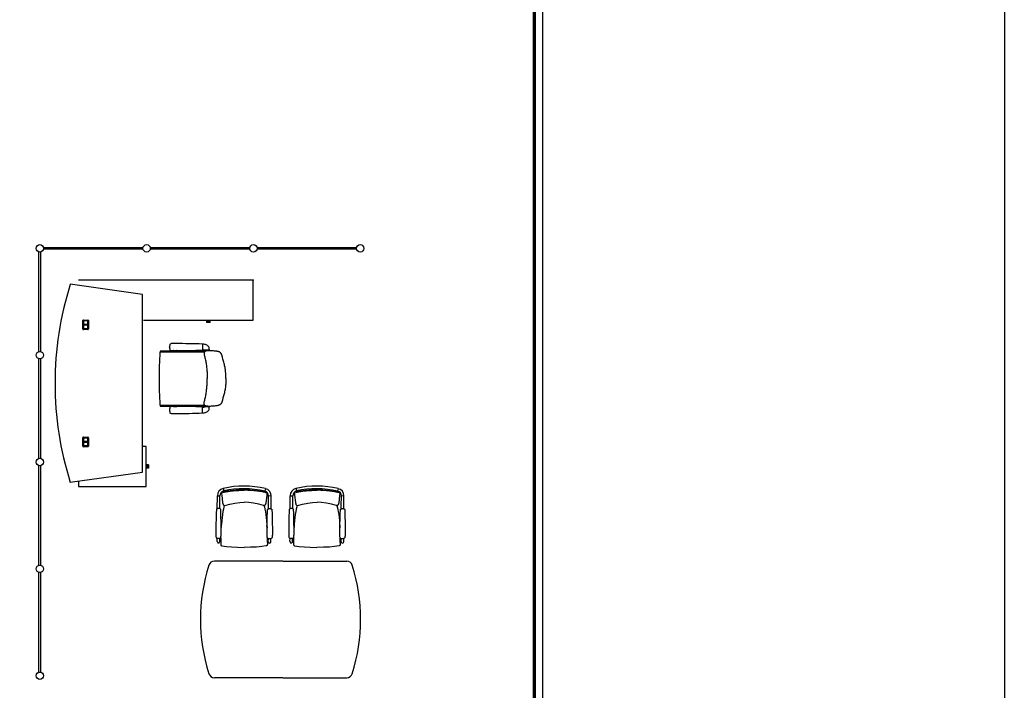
# Model space of a CAD drawing. Header units: millimetres. Extents: x 391350 to 515311, y -283575 to -199836.
# Tile 19 of 102: x 439833 to 449973, y -279218 to -272314. Entities that reach past the tile are written whole.
import ezdxf

# ---------------------------------------------------------------- set-up
doc = ezdxf.new("R2010")
doc.units = ezdxf.units.MM

msp = doc.modelspace()

# ---------------------------------------------------------------- linework, layer by layer
at = {"color": 0}
for p, q in [((445133, -250501), (445133, -280880)), ((445142, -250501), (445142, -280880)), ((445217, -250501), (445217, -280930)), ((445120, -260298), (445120, -280880)), ((440077, -274659), (441102, -274659)), ((441102, -274676), (440077, -274676)), ((441177, -274659), (442202, -274659)), ((442202, -274676), (441177, -274676)), ((442277, -274659), (443302, -274659)), ((443302, -274676), (442277, -274676)), ((440031, -275730), (440031, -274705)), ((440048, -274705), (440048, -275730)), ((441097, -275143), (440354, -275038)), ((442237, -274997), (440437, -274997)), ((442237, -275407), (442237, -274997)), ((441097, -276973), (441097, -275143)), ((440483, -275498), (440483, -275412)), ((440489, -275406), (440535, -275406)), ((440489, -275414), (440489, -275496)), ((440490, -275414), (440490, -275454)), ((440535, -275452), (440490, -275452)), ((440535, -275454), (440490, -275454)), ((440490, -275455), (440535, -275455)), ((440490, -275496), (440490, -275455)), ((440490, -275457), (440535, -275457)), ((440491, -275412), (440533, -275412)), ((440533, -275412), (440491, -275412)), ((440535, -275496), (440535, -275414)), ((440535, -275414), (440535, -275454)), ((440535, -275455), (440535, -275496)), ((440541, -275412), (440541, -275498)), ((441107, -275407), (442237, -275407)), ((441761, -275420), (441761, -275407)), ((441795, -275420), (441761, -275420)), ((441761, -275432), (441761, -275420)), ((441794, -275432), (441761, -275432)), ((441794, -275432), (441794, -275420)), ((441795, -275420), (441795, -275407)), ((440535, -275504), (440489, -275504)), ((440533, -275497), (440491, -275497)), ((440491, -275498), (440533, -275498)), ((441376, -275684, 0), (441376, -275683, 0)), ((441376, -275684, 0), (441376, -275685, 0)), ((441716, -275654, 0), (441716, -275715, 0)), ((441716, -275654, 0), (441719, -275654, 0)), ((441279, -275725), (441282, -275732)), ((441281, -275722), (441415, -275722)), ((441284, -275732), (441738, -275732)), ((441419, -275721), (441419, -275721)), ((441422, -275719), (441448, -275719)), ((441452, -275721), (441452, -275721)), ((441455, -275722), (441746, -275722)), ((441716, -275714, 0), (441730, -275714, 0)), ((441785, -275718, 0), (441746, -275718, 0)), ((441751, -275718, 0), (441756, -275721, 0)), ((441756, -275718, 0), (441776, -275718, 0)), ((441756, -275721, 0), (441759, -275721, 0)), ((441760, -275718, 0), (441759, -275718, 0)), ((441759, -275721, 0), (441773, -275721, 0)), ((441772, -275718, 0), (441760, -275718, 0)), ((441772, -275718, 0), (441774, -275718, 0)), ((441773, -275721, 0), (441776, -275721, 0)), ((441781, -275718, 0), (441776, -275721, 0)), ((440031, -276830), (440031, -275805)), ((440048, -275805), (440048, -276830)), ((441957, -276008), (441957, -276008)), ((441957, -276008), (441957, -276008)), ((441279, -276291), (441282, -276284)), ((441281, -276294), (441415, -276294)), ((441284, -276284), (441738, -276284)), ((441419, -276296), (441419, -276296)), ((441422, -276297), (441448, -276297)), ((441452, -276296), (441452, -276296)), ((441455, -276294), (441746, -276294)), ((441716, -276363, 0), (441716, -276302, 0)), ((441716, -276302, 0), (441730, -276302, 0)), ((441785, -276298, 0), (441746, -276298, 0)), ((441751, -276298, 0), (441756, -276295, 0)), ((441756, -276295, 0), (441759, -276295, 0)), ((441756, -276298, 0), (441776, -276298, 0)), ((441759, -276295, 0), (441773, -276295, 0)), ((441760, -276298, 0), (441759, -276298, 0)), ((441772, -276298, 0), (441760, -276298, 0)), ((441772, -276298, 0), (441774, -276298, 0)), ((441773, -276295, 0), (441776, -276295, 0)), ((441781, -276298, 0), (441776, -276295, 0)), ((441376, -276332, 0), (441376, -276331, 0)), ((441376, -276332, 0), (441376, -276333, 0)), ((441716, -276362, 0), (441719, -276362, 0)), ((440483, -276704), (440483, -276618)), ((440489, -276612), (440535, -276612)), ((440489, -276620), (440489, -276702)), ((440535, -276710), (440489, -276710)), ((440490, -276620), (440490, -276660)), ((440535, -276658), (440490, -276658)), ((440535, -276660), (440490, -276660)), ((440490, -276661), (440535, -276661)), ((440490, -276702), (440490, -276661)), ((440490, -276663), (440535, -276663)), ((440491, -276618), (440533, -276618)), ((440533, -276618), (440491, -276618)), ((440533, -276703), (440491, -276703)), ((440491, -276704), (440533, -276704)), ((440535, -276620), (440535, -276660)), ((440535, -276702), (440535, -276620)), ((440535, -276661), (440535, -276702)), ((440541, -276618), (440541, -276704)), ((441134, -276708), (441097, -276708)), ((441134, -277119), (441134, -276708)), ((440031, -277930), (440031, -276905)), ((440048, -276905), (440048, -277930)), ((441147, -276896), (441134, -276896)), ((441147, -276896), (441147, -276930)), ((441159, -276896), (441147, -276896)), ((441159, -276896), (441159, -276930)), ((440354, -277077), (441097, -276973)), ((441147, -276930), (441134, -276930)), ((441159, -276930), (441147, -276930)), ((440437, -277065), (440437, -277119)), ((440437, -277119), (441134, -277119)), ((441868, -277349, 0), (441869, -277215, 0)), ((441869, -277215, 0), (441895, -277215, 0)), ((441895, -277317, 0), (441895, -277215, 0)), ((441913, -277185, 0), (441912, -277194, 0)), ((441914, -277182, 0), (441913, -277183, 0)), ((441913, -277183, 0), (441913, -277185, 0)), ((441913, -277185, 0), (441913, -277185, 0)), ((441916, -277181, 0), (441914, -277182, 0)), ((441925, -277177, 0), (441925, -277177, 0)), ((441929, -277140, 0), (441934, -277166, 0)), ((442363, -277142, 0), (442357, -277168, 0)), ((442367, -277179, 0), (442367, -277179, 0)), ((442376, -277183, 0), (442377, -277184, 0)), ((442377, -277184, 0), (442378, -277185, 0)), ((442378, -277185, 0), (442379, -277187, 0)), ((442379, -277187, 0), (442379, -277188, 0)), ((442379, -277188, 0), (442379, -277197, 0)), ((442395, -277319, 0), (442396, -277217, 0)), ((442422, -277218, 0), (442396, -277217, 0)), ((442422, -277351, 0), (442422, -277218, 0)), ((442618, -277349, 0), (442619, -277215, 0)), ((442619, -277215, 0), (442645, -277215, 0)), ((442645, -277317, 0), (442645, -277215, 0)), ((442663, -277185, 0), (442662, -277194, 0)), ((442664, -277182, 0), (442663, -277183, 0)), ((442663, -277183, 0), (442663, -277185, 0)), ((442663, -277185, 0), (442663, -277185, 0)), ((442666, -277181, 0), (442664, -277182, 0)), ((442675, -277177, 0), (442675, -277177, 0)), ((442679, -277140, 0), (442684, -277166, 0)), ((443113, -277142, 0), (443107, -277168, 0)), ((443117, -277179, 0), (443117, -277179, 0)), ((443126, -277183, 0), (443127, -277184, 0)), ((443127, -277184, 0), (443128, -277185, 0)), ((443128, -277185, 0), (443129, -277187, 0)), ((443129, -277187, 0), (443129, -277188, 0)), ((443129, -277188, 0), (443129, -277197, 0)), ((443145, -277319, 0), (443146, -277217, 0)), ((443172, -277218, 0), (443146, -277217, 0)), ((443172, -277351, 0), (443172, -277218, 0)), ((441895, -277349, 0), (441895, -277317, 0)), ((441940, -277314, 0), (441939, -277317, 0)), ((441939, -277317, 0), (441939, -277317, 0)), ((441945, -277314, 0), (441945, -277314, 0)), ((442345, -277316, 0), (442345, -277316, 0)), ((442350, -277316, 0), (442351, -277319, 0)), ((442351, -277319, 0), (442351, -277319, 0)), ((442395, -277351, 0), (442395, -277319, 0)), ((442645, -277349, 0), (442645, -277317, 0)), ((442690, -277314, 0), (442689, -277317, 0)), ((442689, -277317, 0), (442689, -277317, 0)), ((442695, -277314, 0), (442695, -277314, 0)), ((443095, -277316, 0), (443095, -277316, 0)), ((443100, -277316, 0), (443101, -277319, 0)), ((443101, -277319, 0), (443101, -277319, 0)), ((443145, -277351, 0), (443145, -277319, 0)), ((441863, -277351, 0), (441863, -277351, 0)), ((441900, -277352, 0), (441900, -277352, 0)), ((442390, -277354, 0), (442390, -277354, 0)), ((442427, -277354, 0), (442427, -277354, 0)), ((442613, -277351, 0), (442613, -277351, 0)), ((442650, -277352, 0), (442650, -277352, 0)), ((443140, -277354, 0), (443140, -277354, 0)), ((443177, -277354, 0), (443177, -277354, 0)), ((441909, -277518, 0), (441908, -277543, 0)), ((442379, -277521, 0), (442380, -277546, 0)), ((442659, -277518, 0), (442658, -277543, 0)), ((443129, -277521, 0), (443130, -277546, 0)), ((441866, -277687, 0), (441867, -277651, 0)), ((441893, -277687, 0), (441893, -277651, 0)), ((441903, -277678, 0), (441903, -277694, 0)), ((441903, -277694, 0), (441903, -277701, 0)), ((441903, -277694, 0), (441903, -277695, 0)), ((441903, -277695, 0), (441903, -277701, 0)), ((441903, -277701, 0), (441903, -277706, 0)), ((442384, -277680, 0), (442384, -277696, 0)), ((442384, -277696, 0), (442384, -277703, 0)), ((442384, -277696, 0), (442384, -277697, 0)), ((442384, -277697, 0), (442384, -277704, 0)), ((442384, -277704, 0), (442384, -277708, 0)), ((442393, -277689, 0), (442394, -277654, 0)), ((442420, -277689, 0), (442420, -277654, 0)), ((442616, -277687, 0), (442617, -277651, 0)), ((442643, -277687, 0), (442643, -277651, 0)), ((442653, -277678, 0), (442653, -277694, 0)), ((442653, -277694, 0), (442653, -277701, 0)), ((442653, -277694, 0), (442653, -277695, 0)), ((442653, -277695, 0), (442653, -277701, 0)), ((442653, -277701, 0), (442653, -277706, 0)), ((443134, -277680, 0), (443134, -277696, 0)), ((443134, -277696, 0), (443134, -277703, 0)), ((443134, -277696, 0), (443134, -277697, 0)), ((443134, -277697, 0), (443134, -277704, 0)), ((443134, -277704, 0), (443134, -277708, 0)), ((443143, -277689, 0), (443144, -277654, 0)), ((443170, -277689, 0), (443170, -277654, 0)), ((441914, -277730, 0), (441914, -277730, 0)), ((442372, -277732, 0), (442372, -277732, 0)), ((442664, -277730, 0), (442664, -277730, 0)), ((443122, -277732, 0), (443122, -277732, 0)), ((442543, -277889), (441838, -277889)), ((442546, -277889), (443201, -277889)), ((440031, -279030), (440031, -278005)), ((440048, -278005), (440048, -279030)), ((442543, -279089), (441838, -279089)), ((442546, -279089), (443201, -279089))]:
    msp.add_line(p, q, dxfattribs=at)
msp.add_lwpolyline([(391350, -248700), (449973, -248700), (449973, -283575), (391350, -283575)], close=True, dxfattribs=at)
at = {"color": 0, "extrusion": (0, 0, -1), "flags": 128}
msp.add_lwpolyline([(-441956, -276008), (-441956, -275997), (-441956, -275986), (-441956, -275975), (-441955, -275963), (-441955, -275952), (-441954, -275941), (-441952, -275929), (-441951, -275918), (-441950, -275907), (-441948, -275896), (-441946, -275885), (-441943, -275874), (-441941, -275863), (-441938, -275852), (-441936, -275841), (-441933, -275830), (-441926, -275809), (-441920, -275787), (-441914, -275765), (-441913, -275762), (-441912, -275760), (-441911, -275757), (-441910, -275754), (-441908, -275752), (-441906, -275750), (-441905, -275748), (-441903, -275745), (-441901, -275743), (-441899, -275742), (-441896, -275740), (-441894, -275738), (-441892, -275737), (-441889, -275735), (-441886, -275734), (-441884, -275733), (-441881, -275732), (-441879, -275731), (-441876, -275730), (-441873, -275730), (-441868, -275729), (-441862, -275728), (-441851, -275726), (-441840, -275725), (-441828, -275724), (-441817, -275723), (-441806, -275723), (-441795, -275722), (-441784, -275722), (-441778, -275722), (-441772, -275722), (-441766, -275722), (-441760, -275723), (-441757, -275723), (-441755, -275724), (-441752, -275725), (-441749, -275725), (-441747, -275726), (-441744, -275728), (-441742, -275729), (-441740, -275731), (-441738, -275733), (-441737, -275734), (-441736, -275735), (-441735, -275736), (-441734, -275738), (-441733, -275740), (-441733, -275743), (-441732, -275746), (-441732, -275749), (-441732, -275752), (-441732, -275755), (-441732, -275757), (-441732, -275760), (-441733, -275763), (-441734, -275769), (-441735, -275774), (-441738, -275785), (-441741, -275796), (-441744, -275807), (-441747, -275818), (-441749, -275829), (-441751, -275840), (-441753, -275851), (-441754, -275862), (-441756, -275873), (-441757, -275884), (-441758, -275896), (-441759, -275907), (-441760, -275918), (-441761, -275929), (-441762, -275941), (-441762, -275952), (-441763, -275963), (-441763, -275986), (-441763, -276008)], dxfattribs=at)
at = {"color": 0, "flags": 128}
msp.add_lwpolyline([(441956, -276008), (441956, -276020), (441956, -276031), (441956, -276042), (441955, -276054), (441955, -276065), (441954, -276076), (441952, -276087), (441951, -276099), (441950, -276110), (441948, -276121), (441946, -276132), (441943, -276143), (441941, -276154), (441938, -276165), (441936, -276176), (441933, -276186), (441926, -276208), (441920, -276230), (441914, -276252), (441913, -276255), (441912, -276257), (441911, -276260), (441910, -276262), (441908, -276265), (441906, -276267), (441905, -276269), (441903, -276271), (441901, -276273), (441899, -276275), (441896, -276277), (441894, -276278), (441892, -276280), (441889, -276281), (441886, -276282), (441884, -276284), (441881, -276285), (441879, -276285), (441876, -276286), (441873, -276287), (441868, -276288), (441862, -276289), (441851, -276290), (441840, -276292), (441828, -276293), (441817, -276293), (441806, -276294), (441795, -276295), (441784, -276295), (441778, -276295), (441772, -276294), (441766, -276294), (441760, -276294), (441757, -276293), (441755, -276293), (441752, -276292), (441749, -276291), (441747, -276290), (441744, -276289), (441742, -276288), (441740, -276286), (441738, -276284), (441737, -276283), (441736, -276281), (441735, -276280), (441734, -276279), (441733, -276276), (441733, -276274), (441732, -276271), (441732, -276268), (441732, -276265), (441732, -276262), (441732, -276259), (441732, -276257), (441733, -276254), (441734, -276248), (441735, -276243), (441738, -276232), (441741, -276221), (441744, -276210), (441747, -276199), (441749, -276188), (441751, -276177), (441753, -276166), (441754, -276155), (441756, -276143), (441757, -276132), (441758, -276121), (441759, -276110), (441760, -276099), (441761, -276087), (441762, -276076), (441762, -276065), (441763, -276053), (441763, -276031), (441763, -276008)], dxfattribs=at)
at = {"color": 0, "elevation": 0}
for points in [[(441912, -277195), (441913, -277209), (441922, -277285)], [(441925, -277177), (441923, -277178), (441920, -277179), (441918, -277180), (441916, -277181)], [(442146, -277155), (442085, -277156), (442027, -277160), (441973, -277167), (441925, -277177)], [(442146, -277155), (442206, -277156), (442264, -277161), (442318, -277169), (442367, -277179)], [(442367, -277179), (442369, -277180), (442372, -277181), (442374, -277182), (442376, -277183)], [(442379, -277197), (442378, -277211), (442369, -277287)], [(442662, -277195), (442663, -277209), (442672, -277285)], [(442675, -277177), (442673, -277178), (442670, -277179), (442668, -277180), (442666, -277181)], [(442896, -277155), (442835, -277156), (442777, -277160), (442723, -277167), (442675, -277177)], [(442896, -277155), (442956, -277156), (443014, -277161), (443068, -277169), (443117, -277179)], [(443117, -277179), (443119, -277180), (443122, -277181), (443124, -277182), (443126, -277183)], [(443129, -277197), (443128, -277211), (443119, -277287)], [(441939, -277317), (441936, -277328), (441931, -277352), (441926, -277378), (441921, -277407), (441917, -277438), (441913, -277472), (441910, -277508), (441909, -277518)], [(441922, -277285), (441923, -277289), (441924, -277293), (441925, -277296), (441926, -277300), (441927, -277302), (441928, -277305), (441929, -277308), (441931, -277310), (441934, -277313), (441938, -277314), (441943, -277315), (441945, -277314)], [(441945, -277314), (441996, -277301), (442049, -277290), (442099, -277285), (442145, -277283)], [(442345, -277316), (442294, -277302), (442241, -277291), (442191, -277285), (442145, -277283)], [(442369, -277287), (442368, -277291), (442367, -277295), (442366, -277298), (442365, -277302), (442364, -277304), (442362, -277307), (442361, -277310), (442359, -277312), (442356, -277315), (442352, -277316), (442347, -277317), (442345, -277316)], [(442351, -277319), (442354, -277330), (442359, -277354), (442364, -277381), (442368, -277409), (442372, -277440), (442375, -277474), (442378, -277511), (442379, -277521)], [(442689, -277317), (442686, -277328), (442681, -277352), (442676, -277378), (442671, -277407), (442667, -277438), (442663, -277472), (442660, -277508), (442659, -277518)], [(442672, -277285), (442673, -277289), (442674, -277293), (442675, -277296), (442676, -277300), (442677, -277302), (442678, -277305), (442679, -277308), (442681, -277310), (442684, -277313), (442688, -277314), (442693, -277315), (442695, -277314)], [(442695, -277314), (442746, -277301), (442799, -277290), (442849, -277285), (442895, -277283)], [(443095, -277316), (443044, -277302), (442991, -277291), (442941, -277285), (442895, -277283)], [(443119, -277287), (443118, -277291), (443117, -277295), (443116, -277298), (443115, -277302), (443114, -277304), (443112, -277307), (443111, -277310), (443109, -277312), (443106, -277315), (443102, -277316), (443097, -277317), (443095, -277316)], [(443101, -277319), (443104, -277330), (443109, -277354), (443114, -277381), (443118, -277409), (443122, -277440), (443125, -277474), (443128, -277511), (443129, -277521)], [(441858, -277360), (441857, -277390), (441856, -277418), (441856, -277445), (441855, -277469), (441854, -277491), (441854, -277512), (441854, -277532), (441853, -277551), (441853, -277568), (441853, -277585), (441853, -277600), (441853, -277614), (441853, -277625), (441854, -277634), (441855, -277641), (441857, -277647)], [(441863, -277351), (441861, -277353), (441860, -277355), (441859, -277358), (441858, -277360)], [(441900, -277352), (441896, -277349), (441890, -277347), (441884, -277346), (441879, -277346), (441873, -277347), (441867, -277349), (441863, -277351)], [(441904, -277360), (441904, -277358), (441903, -277355), (441902, -277353), (441900, -277352)], [(441903, -277647), (441905, -277642), (441906, -277635), (441907, -277625), (441908, -277614), (441908, -277600), (441908, -277585), (441908, -277569), (441908, -277551), (441908, -277532), (441907, -277513), (441907, -277492), (441907, -277469), (441906, -277445), (441906, -277419), (441905, -277390), (441904, -277360)], [(442384, -277650), (442382, -277644), (442381, -277637), (442380, -277628), (442380, -277616), (442380, -277603), (442380, -277587), (442380, -277571), (442380, -277553), (442381, -277535), (442381, -277515), (442381, -277494), (442382, -277471), (442383, -277447), (442383, -277421), (442384, -277393), (442385, -277362)], [(442385, -277362), (442386, -277360), (442386, -277358), (442388, -277355), (442390, -277354)], [(442390, -277354), (442394, -277351), (442400, -277349), (442405, -277348), (442411, -277348), (442417, -277349), (442423, -277351), (442427, -277354)], [(442427, -277354), (442429, -277355), (442430, -277358), (442431, -277360), (442431, -277362)], [(442431, -277362), (442432, -277393), (442433, -277421), (442433, -277447), (442434, -277471), (442434, -277494), (442434, -277515), (442435, -277535), (442435, -277553), (442435, -277571), (442435, -277588), (442435, -277603), (442435, -277617), (442434, -277628), (442433, -277637), (442432, -277644), (442430, -277650)], [(442608, -277360), (442607, -277390), (442606, -277418), (442606, -277445), (442605, -277469), (442604, -277491), (442604, -277512), (442604, -277532), (442603, -277551), (442603, -277568), (442603, -277585), (442603, -277600), (442603, -277614), (442603, -277625), (442604, -277634), (442605, -277641), (442607, -277647)], [(442613, -277351), (442611, -277353), (442610, -277355), (442609, -277358), (442608, -277360)], [(442650, -277352), (442646, -277349), (442640, -277347), (442634, -277346), (442629, -277346), (442623, -277347), (442617, -277349), (442613, -277351)], [(442654, -277360), (442654, -277358), (442653, -277355), (442652, -277353), (442650, -277352)], [(442653, -277647), (442655, -277642), (442656, -277635), (442657, -277625), (442658, -277614), (442658, -277600), (442658, -277585), (442658, -277569), (442658, -277551), (442658, -277532), (442657, -277513), (442657, -277492), (442657, -277469), (442656, -277445), (442656, -277419), (442655, -277390), (442654, -277360)], [(443134, -277650), (443132, -277644), (443131, -277637), (443130, -277628), (443130, -277616), (443130, -277603), (443130, -277587), (443130, -277571), (443130, -277553), (443131, -277535), (443131, -277515), (443131, -277494), (443132, -277471), (443133, -277447), (443133, -277421), (443134, -277393), (443135, -277362)], [(443135, -277362), (443136, -277360), (443136, -277358), (443138, -277355), (443140, -277354)], [(443140, -277354), (443144, -277351), (443150, -277349), (443155, -277348), (443161, -277348), (443167, -277349), (443173, -277351), (443177, -277354)], [(443177, -277354), (443179, -277355), (443180, -277358), (443181, -277360), (443181, -277362)], [(443181, -277362), (443182, -277393), (443183, -277421), (443183, -277447), (443184, -277471), (443184, -277494), (443184, -277515), (443185, -277535), (443185, -277553), (443185, -277571), (443185, -277588), (443185, -277603), (443185, -277617), (443184, -277628), (443183, -277637), (443182, -277644), (443180, -277650)], [(441903, -277647), (441903, -277655), (441903, -277678)], [(441903, -277706), (441903, -277708), (441903, -277709), (441903, -277711), (441903, -277712), (441903, -277714), (441903, -277715), (441903, -277716), (441903, -277718), (441903, -277719), (441904, -277720), (441904, -277722), (441905, -277723), (441906, -277724), (441907, -277726), (441908, -277727), (441910, -277728), (441911, -277729), (441913, -277730), (441914, -277730)], [(442384, -277708), (442384, -277710), (442384, -277712), (442384, -277713), (442384, -277715), (442384, -277716), (442383, -277717), (442383, -277719), (442383, -277720), (442383, -277721), (442383, -277722), (442382, -277724), (442382, -277725), (442381, -277727), (442380, -277728), (442378, -277729), (442377, -277730), (442375, -277731), (442373, -277732), (442372, -277732)], [(442384, -277649), (442384, -277658), (442384, -277680)], [(442653, -277647), (442653, -277655), (442653, -277678)], [(442653, -277706), (442653, -277708), (442653, -277709), (442653, -277711), (442653, -277712), (442653, -277714), (442653, -277715), (442653, -277716), (442653, -277718), (442653, -277719), (442654, -277720), (442654, -277722), (442655, -277723), (442656, -277724), (442657, -277726), (442658, -277727), (442660, -277728), (442661, -277729), (442663, -277730), (442664, -277730)], [(443134, -277708), (443134, -277710), (443134, -277712), (443134, -277713), (443134, -277715), (443134, -277716), (443133, -277717), (443133, -277719), (443133, -277720), (443133, -277721), (443133, -277722), (443132, -277724), (443132, -277725), (443131, -277727), (443130, -277728), (443128, -277729), (443127, -277730), (443125, -277731), (443123, -277732), (443122, -277732)], [(443134, -277649), (443134, -277658), (443134, -277680)], [(441914, -277730), (441961, -277737), (442015, -277742), (442075, -277745), (442143, -277747)], [(442372, -277732), (442325, -277738), (442272, -277743), (442211, -277746), (442143, -277747)], [(442664, -277730), (442711, -277737), (442765, -277742), (442825, -277745), (442893, -277747)], [(443122, -277732), (443075, -277738), (443022, -277743), (442961, -277746), (442893, -277747)]]:
    msp.add_lwpolyline(points, dxfattribs=at)
at = {"color": 0}
for centre in [(440040, -274668), (441140, -274668), (442240, -274668), (443340, -274668), (440040, -275768), (440040, -276868), (440040, -277968), (440040, -279068)]:
    msp.add_circle(centre, 38, dxfattribs=at)
for centre, radius, start, end in [((443587, -276058), 3390, 162.5003, 197.4997), ((440489, -275412), 6, 90, 180), ((440491, -275414), 2, 90, 180), ((440491, -275496), 2, 180, 270), ((440491, -275414), 1.5, 90, 180), ((440491, -275496), 1.5, 180, 270), ((440533, -275414), 2, 0, 90), ((440533, -275414), 1.5, 0, 90), ((440533, -275496), 2, 270, 0), ((440533, -275496), 1.5, 270, 0), ((440535, -275412), 6, 0, 90), ((440489, -275498), 6, 180, 270), ((440535, -275498), 6, 270, 0), ((441613, -275686, 0), 237, 177.0251, 179.4324), ((441613, -275683, 0), 237, 180.5676, 182.9749), ((441437, -275676, 0), 59.9, 169.4704, 177.393), ((441437, -275693, 0), 59.9, 182.607, 190.5296), ((441400, -275668, 0), 22.5, 148.7282, 172.0131), ((441392, -275664, 0), 13.7, 109.4299, 148.4709), ((441401, -275686, 0), 37.4, 90.2124, 110.2593), ((441426, -276910, 0), 1262, 89.2836, 91.1715), ((441455, -282549, 0), 6900, 87.8375, 90.1073), ((441715, -275654, 0), 0.8, 0, 87.8375), ((441719, -275724, 0), 70, 73.8763, 90), ((441711, -275753, 0), 100, 56.194, 73.8763), ((441683, -275795, 0), 150, 48.8841, 56.194), ((441487, -275736, 0), 300, 3.7447, 10.4377), ((441487, -275736, 0), 300, 10.4377, 10.471), ((441781, -275682, 0), 0.5, 10.4377, 48.8841), ((441683, -275795, 0), 150, 48.8175, 48.8841), ((446275, -276008), 5006, 176.9154, 180), ((441284, -275739), 7, 90, 176.9154), ((441281, -275724), 2, 90, 205.8508), ((441400, -275700, 0), 22.5, 187.9869, 211.2718), ((441392, -275705, 0), 13.7, 211.5291, 250.5701), ((441401, -275683, 0), 37.4, 249.7407, 269.7876), ((441426, -274459, 0), 1262, 268.8285, 270.7164), ((441415, -275717), 5, 270, 315), ((441422, -275724), 5, 90, 135), ((441455, -268820, 0), 6900, 269.8927, 272.1625), ((441448, -275724), 5, 45, 90), ((441455, -275717), 5, 225, 270), ((441715, -275715, 0), 0.8, 272.1625, 0), ((441730, -275749, 0), 35, 62.3396, 90), ((441746, -275738), 16, 62.0906, 90), ((441785, -275717, 0), 1.5, 270, 3.7447), ((446275, -276008), 5006, 180, 183.0846), ((441284, -276277), 7, 183.0846, 270), ((441281, -276292), 2, 154.1492, 270), ((441400, -276316, 0), 22.5, 148.7282, 172.0131), ((441392, -276312, 0), 13.7, 109.4299, 148.4709), ((441401, -276334, 0), 37.4, 90.2124, 110.2593), ((441426, -277558, 0), 1262, 89.2836, 91.1715), ((441415, -276299), 5, 45, 90), ((441422, -276292), 5, 225, 270), ((441455, -283196, 0), 6900, 87.8375, 90.1073), ((441448, -276292), 5, 270, 315), ((441455, -276299), 5, 90, 135), ((441715, -276302, 0), 0.8, 0, 87.8375), ((441730, -276267, 0), 35, 270, 297.6604), ((441746, -276278), 16, 270, 297.9094), ((441487, -276280, 0), 300, 349.5623, 356.2553), ((441785, -276300, 0), 1.5, 356.2553, 90), ((441613, -276334, 0), 237, 177.0251, 179.4324), ((441613, -276331, 0), 237, 180.5676, 182.9749), ((441437, -276324, 0), 59.9, 169.4704, 177.393), ((441437, -276341, 0), 59.9, 182.607, 190.5296), ((441400, -276348, 0), 22.5, 187.9869, 211.2718), ((441392, -276353, 0), 13.7, 211.5291, 250.5701), ((441401, -276331, 0), 37.4, 249.7407, 269.7876), ((441426, -275106, 0), 1262, 268.8285, 270.7164), ((441455, -269468, 0), 6900, 269.8927, 272.1625), ((441715, -276363, 0), 0.8, 272.1625, 0), ((441719, -276292, 0), 70, 270, 286.1237), ((441711, -276264, 0), 100, 286.1237, 303.806), ((441683, -276222, 0), 150, 303.806, 311.1159), ((441683, -276222, 0), 150, 311.1159, 311.1825), ((441781, -276335, 0), 0.5, 311.1159, 349.5623), ((441487, -276280, 0), 300, 349.529, 349.5623), ((440489, -276618), 6, 90, 180), ((440489, -276704), 6, 180, 270), ((440491, -276620), 2, 90, 180), ((440491, -276702), 2, 180, 270), ((440491, -276620), 1.5, 90, 180), ((440491, -276702), 1.5, 180, 270), ((440533, -276620), 2, 0, 90), ((440533, -276620), 1.5, 0, 90), ((440533, -276702), 1.5, 270, 0), ((440533, -276702), 2, 270, 0), ((440535, -276618), 6, 0, 90), ((440535, -276704), 6, 270, 0), ((442141, -278083, 0), 967, 76.7312, 102.7237), ((442891, -278083, 0), 967, 76.7312, 102.7237), ((441945, -277215, 0), 76.7, 102.7237, 179.7274), ((441945, -277215, 0), 50, 102.7237, 179.7274), ((442141, -278083, 0), 940, 76.7312, 102.7237), ((442346, -277217, 0), 50, 359.7274, 76.7312), ((442346, -277217, 0), 76.7, 359.7274, 76.7312), ((442695, -277215, 0), 76.7, 102.7237, 179.7274), ((442695, -277215, 0), 50, 102.7237, 179.7274), ((442891, -278083, 0), 940, 76.7312, 102.7237), ((443096, -277217, 0), 50, 359.7274, 76.7312), ((443096, -277217, 0), 76.7, 359.7274, 76.7312), ((441880, -277608, 0), 45.5, 239.5373, 300.2634), ((441880, -277687, 0), 13.3, 179.7274, 359.7274), ((442407, -277610, 0), 45.5, 239.1914, 299.9176), ((442407, -277689, 0), 13.3, 179.7274, 359.7274), ((442630, -277608, 0), 45.5, 239.5373, 300.2634), ((442630, -277687, 0), 13.3, 179.7274, 359.7274), ((443157, -277610, 0), 45.5, 239.1914, 299.9176), ((443157, -277689, 0), 13.3, 179.7274, 359.7274), ((441838, -277949), 60, 90, 162.4417), ((443201, -277949), 60, 17.5583, 90), ((443544, -278489), 1850, 162.4417, 197.5583), ((441494, -278489), 1850, 342.4417, 17.5583), ((441838, -279029), 60, 197.5583, 270), ((443201, -279029), 60, 270, 342.4417)]:
    msp.add_arc(centre, radius, start, end, dxfattribs=at)
for points, knots in [([(441925, -277181, 0), (441928, -277180, 0), (441932, -277179, 0), (441940, -277177, 0), (441949, -277175, 0), (441958, -277174, 0), (441969, -277172, 0), (441980, -277170, 0), (441993, -277168, 0), (442006, -277166, 0), (442020, -277164, 0), (442032, -277163, 0), (442045, -277162, 0), (442056, -277161, 0), (442068, -277160, 0), (442082, -277160, 0), (442097, -277159, 0), (442113, -277159, 0), (442129, -277159, 0), (442140, -277159, 0), (442146, -277159, 0)], [0, 0, 0, 0, 7.282537, 15.221161, 23.935757, 33.543876, 44.164639, 55.911564, 68.778606, 82.382173, 96.154559, 109.275035, 121.159997, 132.603251, 144.532305, 157.620734, 172.542706, 189.04602, 206.227621, 222.359385, 222.359385, 222.359385, 222.359385]), ([(441925, -277180, 0), (441925, -277180, 0), (441925, -277179, 0), (441925, -277178, 0), (441925, -277178, 0), (441925, -277177, 0), (441925, -277177, 0), (441925, -277177, 0)], [0, 0, 0, 0, 0.513298, 1.672591, 2.491069, 2.896647, 2.937366, 2.937366, 2.937366, 2.937366]), ([(442366, -277183, 0), (442364, -277182, 0), (442359, -277181, 0), (442351, -277179, 0), (442343, -277177, 0), (442333, -277175, 0), (442323, -277173, 0), (442311, -277171, 0), (442299, -277169, 0), (442285, -277167, 0), (442272, -277166, 0), (442259, -277164, 0), (442247, -277163, 0), (442235, -277162, 0), (442223, -277161, 0), (442210, -277160, 0), (442195, -277160, 0), (442179, -277159, 0), (442162, -277159, 0), (442151, -277159, 0), (442146, -277159, 0)], [0, 0, 0, 0, 7.282537, 15.221161, 23.935757, 33.543876, 44.164639, 55.911564, 68.778606, 82.382173, 96.154559, 109.275035, 121.159997, 132.603251, 144.532305, 157.620734, 172.542706, 189.04602, 206.227621, 222.359385, 222.359385, 222.359385, 222.359385]), ([(442367, -277182, 0), (442367, -277182, 0), (442367, -277181, 0), (442367, -277180, 0), (442367, -277180, 0), (442367, -277179, 0), (442367, -277179, 0), (442367, -277179, 0)], [0, 0, 0, 0, 0.513298, 1.672591, 2.491069, 2.896647, 2.937366, 2.937366, 2.937366, 2.937366]), ([(442675, -277181, 0), (442678, -277180, 0), (442682, -277179, 0), (442690, -277177, 0), (442699, -277175, 0), (442708, -277174, 0), (442719, -277172, 0), (442730, -277170, 0), (442743, -277168, 0), (442756, -277166, 0), (442770, -277164, 0), (442782, -277163, 0), (442795, -277162, 0), (442806, -277161, 0), (442818, -277160, 0), (442832, -277160, 0), (442847, -277159, 0), (442863, -277159, 0), (442879, -277159, 0), (442890, -277159, 0), (442896, -277159, 0)], [0, 0, 0, 0, 7.282537, 15.221161, 23.935757, 33.543876, 44.164639, 55.911564, 68.778606, 82.382173, 96.154559, 109.275035, 121.159997, 132.603251, 144.532305, 157.620734, 172.542706, 189.04602, 206.227621, 222.359385, 222.359385, 222.359385, 222.359385]), ([(442675, -277180, 0), (442675, -277180, 0), (442675, -277179, 0), (442675, -277178, 0), (442675, -277178, 0), (442675, -277177, 0), (442675, -277177, 0), (442675, -277177, 0)], [0, 0, 0, 0, 0.513298, 1.672591, 2.491069, 2.896647, 2.937366, 2.937366, 2.937366, 2.937366]), ([(443116, -277183, 0), (443114, -277182, 0), (443109, -277181, 0), (443101, -277179, 0), (443093, -277177, 0), (443083, -277175, 0), (443073, -277173, 0), (443061, -277171, 0), (443049, -277169, 0), (443035, -277167, 0), (443022, -277166, 0), (443009, -277164, 0), (442997, -277163, 0), (442985, -277162, 0), (442973, -277161, 0), (442960, -277160, 0), (442945, -277160, 0), (442929, -277159, 0), (442912, -277159, 0), (442901, -277159, 0), (442896, -277159, 0)], [0, 0, 0, 0, 7.282537, 15.221161, 23.935757, 33.543876, 44.164639, 55.911564, 68.778606, 82.382173, 96.154559, 109.275035, 121.159997, 132.603251, 144.532305, 157.620734, 172.542706, 189.04602, 206.227621, 222.359385, 222.359385, 222.359385, 222.359385]), ([(443117, -277182, 0), (443117, -277182, 0), (443117, -277181, 0), (443117, -277180, 0), (443117, -277180, 0), (443117, -277179, 0), (443117, -277179, 0), (443117, -277179, 0)], [0, 0, 0, 0, 0.513298, 1.672591, 2.491069, 2.896647, 2.937366, 2.937366, 2.937366, 2.937366]), ([(442349, -277322, 0), (442349, -277322, 0), (442349, -277321, 0), (442349, -277321, 0), (442349, -277320, 0), (442349, -277320, 0), (442349, -277319, 0), (442349, -277319, 0)], [0, 0, 0, 0, 0.51218, 1.056524, 1.604318, 2.125846, 2.593214, 2.593214, 2.593214, 2.593214]), ([(443099, -277322, 0), (443099, -277322, 0), (443099, -277321, 0), (443099, -277321, 0), (443099, -277320, 0), (443099, -277320, 0), (443099, -277319, 0), (443099, -277319, 0)], [0, 0, 0, 0, 0.51218, 1.056524, 1.604318, 2.125846, 2.593214, 2.593214, 2.593214, 2.593214]), ([(441908, -277543, 0), (441908, -277541, 0), (441908, -277534, 0), (441909, -277526, 0), (441909, -277520, 0), (441909, -277518, 0)], [0, 0, 0, 0, 6.602502, 20.084004, 24.910806, 24.910806, 24.910806, 24.910806]), ([(442380, -277545, 0), (442380, -277543, 0), (442380, -277537, 0), (442379, -277528, 0), (442379, -277522, 0), (442379, -277521, 0)], [0, 0, 0, 0, 6.602502, 20.084004, 24.910806, 24.910806, 24.910806, 24.910806]), ([(442658, -277543, 0), (442658, -277541, 0), (442658, -277534, 0), (442659, -277526, 0), (442659, -277520, 0), (442659, -277518, 0)], [0, 0, 0, 0, 6.602502, 20.084004, 24.910806, 24.910806, 24.910806, 24.910806]), ([(443130, -277545, 0), (443130, -277543, 0), (443130, -277537, 0), (443129, -277528, 0), (443129, -277522, 0), (443129, -277521, 0)], [0, 0, 0, 0, 6.602502, 20.084004, 24.910806, 24.910806, 24.910806, 24.910806]), ([(441903, -277694, 0), (441903, -277693, 0), (441903, -277689, 0), (441903, -277682, 0), (441903, -277674, 0), (441903, -277666, 0), (441903, -277659, 0), (441903, -277653, 0), (441903, -277649, 0), (441903, -277647, 0)], [0, 0, 0, 0, 2.508809, 11.774259, 20.413863, 28.277147, 35.372913, 41.760594, 46.39044, 46.39044, 46.39044, 46.39044]), ([(441903, -277701, 0), (441903, -277702, 0), (441903, -277703, 0), (441903, -277705, 0), (441903, -277705, 0)], [0, 0, 0, 0, 3.144716, 4.374955, 4.374955, 4.374955, 4.374955]), ([(442384, -277696, 0), (442384, -277695, 0), (442384, -277691, 0), (442384, -277684, 0), (442384, -277676, 0), (442384, -277668, 0), (442384, -277661, 0), (442384, -277655, 0), (442384, -277651, 0), (442384, -277650, 0)], [0, 0, 0, 0, 2.508809, 11.774259, 20.413863, 28.277147, 35.372913, 41.760594, 46.39044, 46.39044, 46.39044, 46.39044]), ([(442384, -277703, 0), (442384, -277704, 0), (442384, -277706, 0), (442384, -277707, 0), (442384, -277708, 0)], [0, 0, 0, 0, 3.144716, 4.374955, 4.374955, 4.374955, 4.374955]), ([(442653, -277694, 0), (442653, -277693, 0), (442653, -277689, 0), (442653, -277682, 0), (442653, -277674, 0), (442653, -277666, 0), (442653, -277659, 0), (442653, -277653, 0), (442653, -277649, 0), (442653, -277647, 0)], [0, 0, 0, 0, 2.508809, 11.774259, 20.413863, 28.277147, 35.372913, 41.760594, 46.39044, 46.39044, 46.39044, 46.39044]), ([(442653, -277701, 0), (442653, -277702, 0), (442653, -277703, 0), (442653, -277705, 0), (442653, -277705, 0)], [0, 0, 0, 0, 3.144716, 4.374955, 4.374955, 4.374955, 4.374955]), ([(443134, -277696, 0), (443134, -277695, 0), (443134, -277691, 0), (443134, -277684, 0), (443134, -277676, 0), (443134, -277668, 0), (443134, -277661, 0), (443134, -277655, 0), (443134, -277651, 0), (443134, -277650, 0)], [0, 0, 0, 0, 2.508809, 11.774259, 20.413863, 28.277147, 35.372913, 41.760594, 46.39044, 46.39044, 46.39044, 46.39044]), ([(443134, -277703, 0), (443134, -277704, 0), (443134, -277706, 0), (443134, -277707, 0), (443134, -277708, 0)], [0, 0, 0, 0, 3.144716, 4.374955, 4.374955, 4.374955, 4.374955])]:
    msp.add_open_spline(points, degree=3, knots=knots, dxfattribs=at)
for points in [[(441925, -277181, 0), (441925, -277180, 0), (441925, -277180, 0), (441925, -277180, 0)], [(442366, -277183, 0), (442366, -277183, 0), (442366, -277182, 0), (442367, -277182, 0)], [(442675, -277181, 0), (442675, -277180, 0), (442675, -277180, 0), (442675, -277180, 0)], [(443116, -277183, 0), (443116, -277183, 0), (443116, -277182, 0), (443117, -277182, 0)], [(441939, -277317, 0), (441939, -277316, 0), (441940, -277315, 0), (441940, -277314, 0)], [(442349, -277319, 0), (442349, -277318, 0), (442349, -277317, 0), (442349, -277317, 0)], [(442351, -277319, 0), (442351, -277318, 0), (442351, -277317, 0), (442350, -277316, 0)], [(442689, -277317, 0), (442689, -277316, 0), (442690, -277315, 0), (442690, -277314, 0)], [(443099, -277319, 0), (443099, -277318, 0), (443099, -277317, 0), (443099, -277317, 0)], [(443101, -277319, 0), (443101, -277318, 0), (443101, -277317, 0), (443100, -277316, 0)]]:
    msp.add_open_spline(points, degree=3, dxfattribs=at)
msp.add_point((442237, -274997), dxfattribs=at)

doc.saveas('drawing.dxf')
